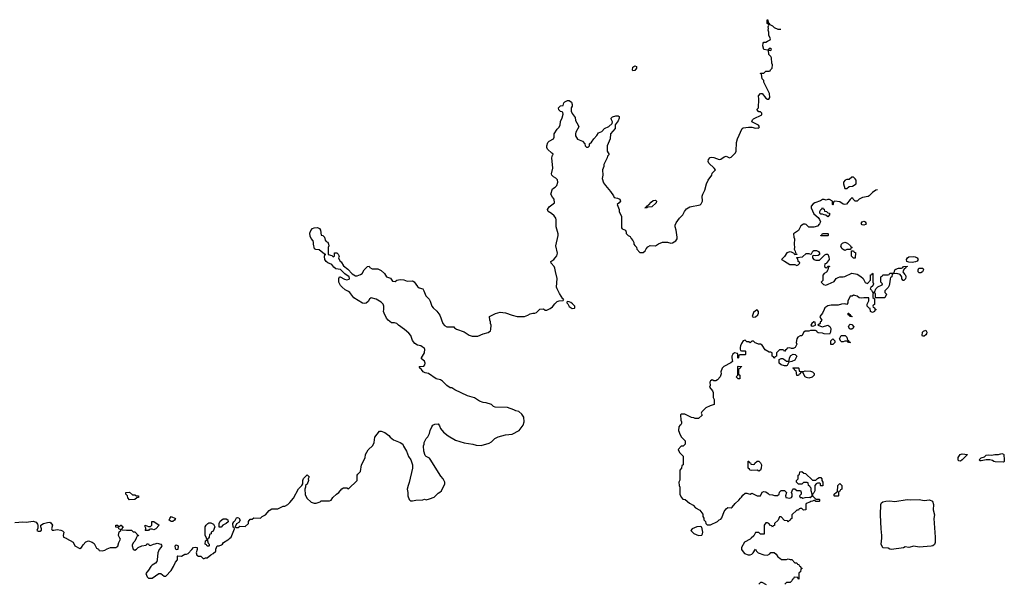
# Model space of a CAD drawing. Header units: inches. Extents: x 2347120 to 2490770, y 707513 to 877705.
# Tile 111 of 132: x 2477574 to 2488999, y 789477 to 796013. Entities that reach past the tile are written whole.
import ezdxf

# ---------------------------------------------------------------- set-up
doc = ezdxf.new("R2010")
doc.units = ezdxf.units.IN
doc.header["$MEASUREMENT"] = 0
for name, color, linetype in [('C4778', 7, 'Continuous'), ('C4779', 7, 'Continuous'), ('C4788', 7, 'Continuous'), ('C4789', 7, 'Continuous')]:
    doc.layers.add(name, color=color, linetype=linetype)

msp = doc.modelspace()

# ---------------------------------------------------------------- linework, layer by layer
at = {"layer": 'C4778', "color": 5, "elevation": 80}
for points in [[(2478112, 790000), (2478118, 789998), (2478195, 789955), (2478214, 789910), (2478270, 789882), (2478290, 789891), (2478310, 789922), (2478343, 789957), (2478371, 789971), (2478415, 789955), (2478437, 789937), (2478465, 789885), (2478490, 789874), (2478498, 789858), (2478530, 789852), (2478560, 789860), (2478590, 789878), (2478629, 789891), (2478688, 789892), (2478714, 789906), (2478724, 789950), (2478742, 789990), (2478737, 790000)], [(2478927, 790000), (2478910, 789966), (2478890, 789946), (2478880, 789920), (2478878, 789910), (2478890, 789874), (2478910, 789862), (2478930, 789872), (2478950, 789892), (2478990, 789912), (2479042, 789918), (2479050, 789934), (2479070, 789934), (2479078, 789918), (2479090, 789914), (2479128, 789932), (2479147, 789933), (2479170, 789942), (2479210, 789932), (2479220, 789920), (2479222, 789910), (2479212, 789890), (2479192, 789870), (2479178, 789830), (2479171, 789749), (2479165, 789730), (2479151, 789710), (2479110, 789685), (2479095, 789670), (2479070, 789628), (2479038, 789590), (2479052, 789550), (2479070, 789538), (2479110, 789538), (2479190, 789591), (2479210, 789591), (2479250, 789561), (2479270, 789561), (2479333, 789627), (2479359, 789670), (2479380, 789720), (2479406, 789750), (2479406, 789790), (2479410, 789794), (2479450, 789792), (2479490, 789814), (2479510, 789814), (2479530, 789822), (2479573, 789867), (2479589, 789891), (2479610, 789896), (2479634, 789890), (2479634, 789870), (2479621, 789830), (2479630, 789802), (2479650, 789792), (2479674, 789790), (2479704, 789764), (2479716, 789764), (2479730, 789771), (2479750, 789771), (2479790, 789805), (2479819, 789821), (2479848, 789850), (2479849, 789871), (2479866, 789910), (2479890, 789912), (2479916, 789924), (2479928, 789932), (2479938, 789950), (2479990, 789981), (2480000, 789990)], [(2479763, 790000), (2479754, 789990), (2479754, 789970), (2479762, 789942), (2479774, 789930), (2479774, 789910), (2479770, 789906), (2479750, 789906), (2479742, 789922), (2479728, 789930), (2479729, 789971), (2479742, 789978), (2479746, 789990), (2479742, 790000)]]:
    msp.add_lwpolyline(points, dxfattribs=at)
msp.add_lwpolyline([(2479390, 789866), (2479380, 789880), (2479378, 789910), (2479390, 789922), (2479411, 789911), (2479410, 789868)], close=True, dxfattribs=at)
at = {"layer": 'C4779', "color": 5, "elevation": 80}
for points in [[(2478930, 790492), (2478952, 790492), (2478954, 790470), (2478933, 790467), (2478910, 790448), (2478850, 790446), (2478830, 790466), (2478826, 790490), (2478806, 790510), (2478806, 790530), (2478850, 790532), (2478884, 790504), (2478910, 790502)], [(2479130, 790098), (2479110, 790106), (2479090, 790106), (2479078, 790102), (2479070, 790088), (2479028, 790088), (2479038, 790102), (2479036, 790116), (2479028, 790130), (2479028, 790150), (2479070, 790134), (2479090, 790134), (2479106, 790150), (2479107, 790193), (2479130, 790194), (2479192, 790150), (2479154, 790110)], [(2479330, 790195), (2479309, 790210), (2479315, 790230), (2479330, 790251), (2479382, 790230), (2479370, 790209), (2479350, 790195)], [(2479890, 790126), (2479888, 790130), (2479888, 790170), (2479901, 790199), (2479936, 790224), (2479970, 790225), (2479991, 790211), (2479992, 790190), (2479970, 790169), (2479932, 790150), (2479910, 790126)]]:
    msp.add_lwpolyline(points, close=True, dxfattribs=at)
for points in [[(2477518, 790182), (2477610, 790188), (2477650, 790185), (2477730, 790196), (2477764, 790184), (2477782, 790162), (2477786, 790150), (2477785, 790115), (2477774, 790090), (2477790, 790082), (2477810, 790082), (2477827, 790093), (2477828, 790110), (2477818, 790130), (2477818, 790150), (2477849, 790171), (2477897, 790183), (2477924, 790184), (2477936, 790176), (2477953, 790150), (2477945, 790110), (2477952, 790092), (2477970, 790091), (2478010, 790101), (2478053, 790093), (2478070, 790085), (2478085, 790070), (2478078, 790030), (2478082, 790010), (2478112, 790000)], [(2478737, 790000), (2478722, 790030), (2478723, 790057), (2478730, 790074), (2478746, 790090), (2478742, 790102), (2478726, 790110), (2478722, 790122), (2478690, 790126), (2478688, 790150), (2478712, 790152), (2478718, 790138), (2478730, 790134), (2478748, 790152), (2478752, 790152), (2478774, 790130), (2478754, 790110), (2478758, 790098), (2478812, 790092), (2478872, 790092), (2478890, 790074), (2478910, 790072), (2478934, 790050), (2478938, 790038), (2478953, 790033), (2478950, 790026), (2478938, 790022), (2478927, 790000)], [(2479742, 790000), (2479727, 790033), (2479728, 790130), (2479738, 790150), (2479758, 790170), (2479770, 790178), (2479790, 790178), (2479824, 790164), (2479838, 790130), (2479818, 790082), (2479794, 790070), (2479794, 790050), (2479778, 790042), (2479772, 790010), (2479763, 790000)]]:
    msp.add_lwpolyline(points, dxfattribs=at)
at = {"layer": 'C4788', "color": 5}
msp.add_line((2480000, 789990, 80), (2480011, 790000, 80), dxfattribs=at)
at = {"layer": 'C4788', "color": 5, "elevation": 80}
for points in [[(2486062, 790000), (2486050, 789988), (2485985, 789955), (2485951, 789890), (2485951, 789870), (2485957, 789857), (2485983, 789823), (2486026, 789806), (2486050, 789807), (2486070, 789816), (2486084, 789830), (2486110, 789872), (2486122, 789850), (2486142, 789830), (2486210, 789805), (2486250, 789802), (2486280, 789820), (2486290, 789832), (2486330, 789834), (2486350, 789814), (2486370, 789782), (2486394, 789770), (2486413, 789753), (2486470, 789754), (2486490, 789762), (2486513, 789753), (2486532, 789752), (2486570, 789714), (2486593, 789713), (2486598, 789698), (2486613, 789693), (2486618, 789678), (2486633, 789673), (2486638, 789658), (2486654, 789650), (2486638, 789642), (2486634, 789610), (2486618, 789602), (2486614, 789590), (2486614, 789526), (2486607, 789527), (2486602, 789542), (2486570, 789546), (2486558, 789542), (2486553, 789527), (2486538, 789522), (2486533, 789507), (2486513, 789487), (2486470, 789486), (2486452, 789468)], [(2488196, 790000), (2488196, 789950), (2488190, 789927), (2488170, 789913), (2488150, 789906), (2488010, 789897), (2487950, 789907), (2487890, 789893), (2487850, 789899), (2487830, 789889), (2487690, 789869), (2487670, 789874), (2487650, 789885), (2487590, 789889), (2487570, 789929), (2487577, 790000)], [(2486240, 789460), (2486190, 789486), (2486170, 789486), (2486152, 789468)]]:
    msp.add_lwpolyline(points, dxfattribs=at)
at = {"layer": 'C4789', "color": 5, "elevation": 80}
for points in [[(2480011, 790000), (2480027, 790013), (2480066, 790110), (2480062, 790122), (2480050, 790126), (2480048, 790170), (2480058, 790190), (2480075, 790205), (2480090, 790234), (2480102, 790238), (2480115, 790235), (2480134, 790210), (2480117, 790183), (2480090, 790166), (2480074, 790130), (2480082, 790122), (2480110, 790125), (2480130, 790138), (2480190, 790136), (2480228, 790170), (2480228, 790192), (2480250, 790222), (2480270, 790222), (2480290, 790234), (2480367, 790233), (2480386, 790250), (2480428, 790272), (2480470, 790322), (2480500, 790340), (2480570, 790342), (2480630, 790372), (2480650, 790372), (2480686, 790390), (2480696, 790404), (2480710, 790412), (2480750, 790465), (2480810, 790572), (2480848, 790610), (2480858, 790630), (2480858, 790670), (2480869, 790691), (2480910, 790734), (2480931, 790711), (2480922, 790690), (2480925, 790670), (2480910, 790628), (2480892, 790610), (2480891, 790590), (2480882, 790570), (2480886, 790506), (2480905, 790465), (2480957, 790417), (2480990, 790405), (2481015, 790405), (2481059, 790421), (2481073, 790433), (2481167, 790433), (2481190, 790442), (2481208, 790470), (2481250, 790512), (2481278, 790530), (2481310, 790571), (2481330, 790582), (2481370, 790582), (2481390, 790574), (2481488, 790670), (2481489, 790730), (2481496, 790744), (2481530, 790774), (2481541, 790850), (2481582, 790930), (2481588, 790970), (2481616, 791024), (2481670, 791074), (2481688, 791110), (2481695, 791170), (2481750, 791242), (2481770, 791241), (2481810, 791227), (2481858, 791190), (2481872, 791170), (2481910, 791142), (2481990, 791111), (2482018, 791090), (2482026, 791066), (2482061, 791010), (2482087, 790947), (2482111, 790910), (2482131, 790851), (2482131, 790811), (2482095, 790645), (2482081, 790610), (2482071, 790570), (2482078, 790530), (2482078, 790490), (2482092, 790450), (2482110, 790432), (2482130, 790432), (2482170, 790442), (2482250, 790445), (2482270, 790451), (2482290, 790446), (2482330, 790456), (2482383, 790477), (2482430, 790522), (2482450, 790532), (2482468, 790550), (2482508, 790630), (2482508, 790650), (2482488, 790690), (2482460, 790720), (2482338, 790918), (2482330, 790928), (2482290, 790948), (2482280, 790960), (2482262, 791010), (2482258, 791070), (2482268, 791090), (2482268, 791110), (2482290, 791154), (2482310, 791174), (2482330, 791214), (2482338, 791250), (2482355, 791290), (2482369, 791311), (2482390, 791324), (2482430, 791325), (2482444, 791304), (2482458, 791270), (2482492, 791230), (2482547, 791187), (2482630, 791138), (2482730, 791106), (2482831, 791091), (2482870, 791079), (2482930, 791076), (2483020, 791100), (2483050, 791118), (2483086, 791154), (2483126, 791174), (2483210, 791199), (2483290, 791207), (2483370, 791247), (2483417, 791310), (2483429, 791350), (2483423, 791403), (2483399, 791439), (2483366, 791470), (2483330, 791475), (2483309, 791489), (2483234, 791514), (2483090, 791518), (2483070, 791528), (2483049, 791549), (2482986, 791570), (2482950, 791575), (2482910, 791589), (2482850, 791629), (2482770, 791649), (2482622, 791722), (2482590, 791742), (2482570, 791742), (2482530, 791769), (2482480, 791820), (2482457, 791837), (2482406, 791846), (2482318, 791910), (2482278, 791918), (2482255, 791930), (2482237, 791957), (2482218, 791970), (2482218, 791978), (2482209, 791990), (2482265, 791995), (2482276, 792010), (2482278, 792030), (2482272, 792052), (2482238, 792078), (2482235, 792090), (2482273, 792150), (2482275, 792190), (2482270, 792199), (2482230, 792229), (2482190, 792239), (2482158, 792258), (2482132, 792292), (2482112, 792352), (2482090, 792377), (2482039, 792419), (2481969, 792470), (2481950, 792489), (2481924, 792496), (2481890, 792498), (2481850, 792529), (2481830, 792553), (2481802, 792610), (2481797, 792630), (2481801, 792650), (2481798, 792690), (2481790, 792712), (2481770, 792738), (2481712, 792772), (2481654, 792786), (2481631, 792770), (2481616, 792744), (2481595, 792725), (2481570, 792722), (2481550, 792726), (2481450, 792789), (2481404, 792850), (2481390, 792861), (2481350, 792879), (2481315, 792910), (2481298, 792930), (2481278, 792970), (2481278, 793010), (2481286, 793030), (2481294, 793030), (2481342, 793002), (2481370, 792997), (2481397, 793003), (2481401, 793010), (2481398, 793030), (2481345, 793065), (2481295, 793115), (2481244, 793124), (2481221, 793141), (2481194, 793174), (2481150, 793193), (2481129, 793209), (2481116, 793230), (2481112, 793268), (2481114, 793286), (2481126, 793290), (2481110, 793294), (2481050, 793342), (2481009, 793349), (2480995, 793355), (2480983, 793410), (2480985, 793430), (2480981, 793450), (2480956, 793476), (2480944, 793504), (2480942, 793538), (2480951, 793569), (2480970, 793590), (2480990, 793599), (2481030, 793603), (2481051, 793591), (2481063, 793570), (2481073, 793513), (2481090, 793511), (2481110, 793492), (2481117, 793457), (2481130, 793442), (2481150, 793431), (2481158, 793410), (2481162, 793390), (2481152, 793370), (2481152, 793290), (2481197, 793277), (2481210, 793262), (2481226, 793270), (2481226, 793310), (2481254, 793310), (2481270, 793294), (2481282, 793270), (2481272, 793250), (2481292, 793210), (2481303, 793203), (2481330, 793158), (2481380, 793120), (2481430, 793067), (2481470, 793044), (2481490, 793043), (2481530, 793056), (2481549, 793071), (2481570, 793112), (2481610, 793152), (2481630, 793154), (2481638, 793138), (2481664, 793124), (2481730, 793125), (2481770, 793106), (2481806, 793070), (2481830, 793032), (2481875, 793015), (2481901, 792981), (2481930, 792978), (2481950, 792991), (2481990, 793001), (2482030, 792995), (2482070, 792981), (2482130, 792985), (2482140, 792980), (2482150, 792972), (2482190, 792918), (2482210, 792905), (2482251, 792890), (2482265, 792870), (2482285, 792810), (2482325, 792770), (2482338, 792750), (2482358, 792690), (2482371, 792670), (2482413, 792633), (2482448, 792588), (2482485, 792490), (2482505, 792465), (2482530, 792452), (2482610, 792452), (2482620, 792440), (2482643, 792423), (2482731, 792391), (2482790, 792356), (2482824, 792344), (2482890, 792343), (2482950, 792371), (2483010, 792385), (2483035, 792405), (2483040, 792420), (2483046, 792470), (2483038, 792490), (2483038, 792510), (2483028, 792530), (2483026, 792570), (2483094, 792606), (2483150, 792621), (2483210, 792615), (2483290, 792586), (2483348, 792572), (2483430, 792571), (2483470, 792585), (2483498, 792602), (2483529, 792611), (2483550, 792611), (2483570, 792619), (2483610, 792656), (2483650, 792661), (2483670, 792646), (2483690, 792646), (2483730, 792665), (2483757, 792683), (2483782, 792718), (2483810, 792745), (2483833, 792753), (2483882, 792758), (2483886, 792770), (2483876, 792776), (2483837, 792837), (2483809, 792890), (2483804, 792910), (2483809, 793010), (2483793, 793093), (2483784, 793130), (2483774, 793150), (2483742, 793190), (2483738, 793210), (2483770, 793231), (2483789, 793250), (2483805, 793275), (2483815, 793305), (2483794, 793390), (2483824, 793510), (2483824, 793530), (2483799, 793610), (2483799, 793690), (2483794, 793710), (2483777, 793737), (2483746, 793766), (2483706, 793790), (2483698, 793810), (2483716, 793844), (2483778, 793890), (2483775, 793930), (2483755, 793955), (2483738, 793990), (2483758, 794050), (2483788, 794070), (2483808, 794090), (2483819, 794130), (2483814, 794154), (2483795, 794175), (2483768, 794190), (2483749, 794209), (2483744, 794224), (2483762, 794290), (2483749, 794409), (2483758, 794442), (2483766, 794450), (2483762, 794462), (2483750, 794466), (2483699, 794510), (2483689, 794530), (2483689, 794550), (2483702, 794590), (2483717, 794603), (2483769, 794631), (2483775, 794650), (2483775, 794690), (2483810, 794742), (2483830, 794762), (2483844, 794790), (2483849, 794831), (2483870, 794874), (2483879, 794919), (2483876, 794936), (2483870, 794946), (2483848, 794948), (2483830, 794966), (2483826, 794990), (2483848, 795012), (2483882, 795018), (2483888, 795050), (2483900, 795060), (2483930, 795076), (2483950, 795076), (2483975, 795055), (2483986, 795030), (2483985, 795010), (2483972, 794990), (2483973, 794953), (2483984, 794924), (2484020, 794880), (2484025, 794845), (2484037, 794817), (2484056, 794790), (2484061, 794770), (2484027, 794710), (2484023, 794690), (2484025, 794665), (2484048, 794628), (2484104, 794604), (2484133, 794573), (2484134, 794550), (2484150, 794534), (2484170, 794534), (2484186, 794550), (2484187, 794573), (2484210, 794592), (2484235, 794630), (2484272, 794668), (2484290, 794702), (2484330, 794718), (2484358, 794750), (2484410, 794775), (2484449, 794810), (2484453, 794830), (2484442, 794850), (2484438, 794870), (2484453, 794887), (2484490, 794897), (2484517, 794897), (2484530, 794892), (2484530, 794870), (2484519, 794841), (2484485, 794795), (2484482, 794750), (2484431, 794690), (2484424, 794630), (2484391, 794550), (2484392, 794490), (2484412, 794450), (2484394, 794430), (2484392, 794410), (2484362, 794358), (2484353, 794333), (2484351, 794309), (2484338, 794270), (2484342, 794210), (2484332, 794170), (2484350, 794122), (2484371, 794090), (2484430, 794022), (2484465, 793970), (2484471, 793951), (2484510, 793942), (2484536, 793930), (2484545, 793910), (2484531, 793890), (2484505, 793870), (2484531, 793810), (2484531, 793790), (2484556, 793730), (2484558, 793598), (2484566, 793586), (2484602, 793570), (2484612, 793548), (2484612, 793532), (2484634, 793510), (2484657, 793497), (2484670, 793474), (2484690, 793454), (2484702, 793430), (2484702, 793410), (2484710, 793394), (2484730, 793374), (2484734, 793350), (2484770, 793314), (2484810, 793314), (2484830, 793334), (2484843, 793357), (2484863, 793377), (2484890, 793394), (2484950, 793392), (2484986, 793414), (2485031, 793431), (2485090, 793431), (2485130, 793421), (2485150, 793426), (2485188, 793450), (2485202, 793470), (2485204, 793490), (2485193, 793570), (2485181, 793610), (2485181, 793630), (2485190, 793658), (2485229, 793711), (2485268, 793750), (2485288, 793790), (2485310, 793818), (2485350, 793841), (2485470, 793867), (2485481, 793879), (2485495, 793910), (2485494, 793966), (2485499, 793990), (2485524, 794036), (2485542, 794110), (2485563, 794150), (2485605, 794210), (2485610, 794232), (2485648, 794270), (2485634, 794290), (2485572, 794350), (2485563, 794370), (2485567, 794393), (2485587, 794413), (2485603, 794417), (2485630, 794413), (2485690, 794391), (2485710, 794397), (2485750, 794424), (2485770, 794431), (2485810, 794411), (2485830, 794417), (2485879, 794470), (2485889, 794490), (2485893, 794587), (2485904, 794630), (2485958, 794750), (2485970, 794758), (2486030, 794766), (2486070, 794766), (2486110, 794756), (2486138, 794758), (2486146, 794754), (2486156, 794764), (2486158, 794770), (2486146, 794790), (2486069, 794830), (2486078, 794850), (2486090, 794862), (2486186, 794910), (2486186, 794930), (2486170, 794946), (2486150, 794946), (2486128, 794970), (2486146, 794990), (2486149, 795090), (2486145, 795130), (2486170, 795158), (2486190, 795158), (2486230, 795102), (2486250, 795092), (2486267, 795093), (2486278, 795110), (2486275, 795155), (2486208, 795290), (2486207, 795307), (2486188, 795328), (2486182, 795382), (2486168, 795390), (2486170, 795394), (2486210, 795394), (2486230, 795414), (2486270, 795414), (2486282, 795418), (2486286, 795430), (2486306, 795450), (2486308, 795490), (2486302, 795510), (2486298, 795570), (2486290, 795586), (2486268, 795610), (2486262, 795658), (2486290, 795654), (2486298, 795670), (2486290, 795678), (2486270, 795678), (2486260, 795660), (2486250, 795658), (2486210, 795669), (2486195, 795710), (2486200, 795740), (2486207, 795753), (2486230, 795754), (2486250, 795762), (2486282, 795778), (2486286, 795790), (2486267, 795833), (2486266, 795870), (2486258, 795890), (2486262, 795910), (2486258, 795930), (2486266, 795950), (2486262, 795962), (2486248, 795970), (2486247, 796013), (2486254, 796010), (2486258, 795978), (2486270, 795974), (2486278, 795958), (2486310, 795942), (2486330, 795922), (2486370, 795902), (2486405, 795902)], [(2487527, 794041), (2487510, 794034), (2487471, 794009), (2487431, 793969), (2487418, 793962), (2487354, 793950), (2487314, 793930), (2487290, 793908), (2487267, 793907), (2487246, 793930), (2487242, 793942), (2487230, 793946), (2487210, 793929), (2487168, 793872), (2487150, 793869), (2487130, 793875), (2487090, 793902), (2487033, 793907), (2487018, 793902), (2487014, 793870), (2487010, 793866), (2487006, 793870), (2487006, 793910), (2486970, 793926), (2486950, 793926), (2486930, 793918), (2486907, 793927), (2486890, 793928), (2486867, 793913), (2486802, 793890), (2486782, 793878), (2486758, 793850), (2486758, 793830), (2486790, 793762), (2486839, 793719), (2486855, 793695), (2486865, 793670), (2486855, 793645), (2486830, 793618), (2486788, 793608), (2486730, 793608), (2486699, 793639), (2486690, 793642), (2486670, 793642), (2486637, 793623), (2486610, 793569), (2486551, 793529), (2486556, 793490), (2486566, 793470), (2486559, 793410), (2486565, 793370), (2486562, 793350), (2486574, 793330), (2486578, 793298), (2486590, 793294), (2486592, 793288), (2486570, 793286), (2486562, 793302), (2486530, 793318), (2486510, 793319), (2486474, 793310), (2486450, 793268), (2486414, 793230), (2486450, 793212), (2486510, 793172), (2486570, 793174), (2486590, 793162), (2486606, 793170), (2486626, 793190), (2486622, 793202), (2486607, 793207), (2486602, 793242), (2486590, 793246), (2486590, 793254), (2486656, 793264), (2486700, 793300), (2486730, 793302), (2486750, 793294), (2486762, 793298), (2486778, 793330), (2486790, 793338), (2486818, 793338), (2486844, 793324), (2486853, 793307), (2486854, 793290), (2486840, 793280), (2486810, 793275), (2486782, 793278), (2486774, 793270), (2486772, 793250), (2486790, 793232), (2486810, 793225), (2486856, 793224), (2486916, 793284), (2486930, 793292), (2486953, 793293), (2486964, 793264), (2486965, 793230), (2486933, 793187), (2486918, 793182), (2486914, 793150), (2486930, 793134), (2486942, 793138), (2486950, 793154), (2486970, 793154), (2486972, 793150), (2486958, 793142), (2486952, 793110), (2486937, 793083), (2486910, 793068), (2486892, 793050), (2486892, 792990), (2486872, 792970), (2486902, 792942), (2486926, 792934), (2486956, 792944), (2487024, 792976), (2487049, 793011), (2487070, 793023), (2487090, 793031), (2487130, 793031), (2487150, 793036), (2487230, 793074), (2487290, 793062), (2487335, 793035), (2487362, 793010), (2487385, 792965), (2487410, 792954), (2487447, 792993), (2487448, 793052), (2487462, 793058), (2487470, 793074), (2487474, 793070), (2487474, 792970), (2487482, 792950), (2487473, 792927), (2487450, 792906), (2487442, 792890), (2487458, 792878), (2487470, 792854), (2487490, 792854), (2487498, 792862), (2487507, 792893), (2487530, 792914), (2487582, 792938), (2487586, 792950), (2487566, 792970), (2487566, 793030), (2487582, 793038), (2487590, 793054), (2487650, 793054), (2487662, 793058), (2487670, 793074), (2487710, 793074), (2487722, 793078), (2487728, 793112), (2487740, 793120), (2487770, 793132), (2487807, 793133), (2487822, 793138), (2487830, 793152), (2487870, 793154), (2487872, 793150), (2487858, 793142), (2487854, 793130), (2487838, 793122), (2487822, 793090), (2487840, 793060), (2487851, 793051), (2487858, 793030), (2487852, 793008), (2487834, 792990), (2487826, 792990), (2487810, 793006), (2487809, 793030), (2487790, 793058), (2487750, 793068), (2487713, 793067), (2487698, 793062), (2487694, 793030), (2487678, 793022), (2487673, 793007), (2487672, 792972), (2487662, 792930), (2487650, 792906), (2487614, 792870), (2487614, 792850), (2487632, 792830), (2487611, 792789), (2487506, 792786), (2487506, 792830), (2487502, 792842), (2487490, 792846), (2487478, 792842), (2487474, 792830), (2487474, 792790), (2487494, 792774), (2487494, 792710), (2487478, 792702), (2487474, 792690), (2487478, 792678), (2487493, 792673), (2487498, 792658), (2487512, 792650), (2487498, 792642), (2487494, 792630), (2487470, 792618), (2487446, 792630), (2487442, 792662), (2487430, 792666), (2487406, 792690), (2487408, 792712), (2487427, 792753), (2487426, 792786), (2487370, 792788), (2487342, 792782), (2487313, 792787), (2487290, 792808), (2487264, 792816), (2487250, 792818), (2487232, 792808), (2487210, 792806), (2487182, 792750), (2487182, 792730), (2487172, 792708), (2487150, 792718), (2487110, 792715), (2487070, 792702), (2486990, 792704), (2486950, 792695), (2486918, 792670), (2486907, 792653), (2486891, 792610), (2486858, 792570), (2486865, 792550), (2486881, 792530), (2486870, 792514), (2486862, 792510), (2486862, 792490), (2486834, 792470), (2486890, 792451), (2486950, 792470), (2486974, 792454), (2486987, 792430), (2486982, 792390), (2486970, 792366), (2486910, 792368), (2486890, 792378), (2486840, 792380), (2486826, 792390), (2486822, 792402), (2486807, 792407), (2486750, 792408), (2486730, 792402), (2486690, 792402), (2486672, 792390), (2486650, 792346), (2486630, 792346), (2486602, 792330), (2486592, 792310), (2486585, 792270), (2486591, 792249), (2486574, 792210), (2486550, 792198), (2486530, 792198), (2486510, 792206), (2486478, 792202), (2486474, 792190), (2486458, 792182), (2486450, 792166), (2486442, 792182), (2486430, 792186), (2486390, 792186), (2486354, 792150), (2486354, 792110), (2486338, 792102), (2486332, 792088), (2486326, 792090), (2486322, 792102), (2486306, 792110), (2486306, 792150), (2486290, 792158), (2486270, 792158), (2486223, 792183), (2486190, 792238), (2486170, 792248), (2486148, 792248), (2486120, 792260), (2486107, 792267), (2486090, 792286), (2486070, 792286), (2486050, 792266), (2486035, 792275), (2486010, 792278), (2485990, 792295), (2485970, 792288), (2485950, 792258), (2485938, 792230), (2485932, 792210), (2485933, 792193), (2485938, 792178), (2485950, 792174), (2485990, 792174), (2485994, 792170), (2485994, 792130), (2485990, 792126), (2485930, 792126), (2485918, 792122), (2485914, 792090), (2485910, 792086), (2485906, 792090), (2485906, 792130), (2485902, 792142), (2485870, 792148), (2485850, 792135), (2485838, 792110), (2485836, 792090), (2485845, 792050), (2485827, 792033), (2485745, 791990), (2485725, 791970), (2485711, 791930), (2485715, 791905), (2485702, 791870), (2485670, 791838), (2485650, 791826), (2485630, 791826), (2485610, 791838), (2485590, 791826), (2485582, 791810), (2485585, 791770), (2485578, 791750), (2485612, 791710), (2485622, 791690), (2485622, 791630), (2485634, 791610), (2485634, 791550), (2485584, 791536), (2485534, 791510), (2485490, 791466), (2485482, 791450), (2485492, 791428), (2485450, 791386), (2485410, 791386), (2485395, 791395), (2485370, 791398), (2485290, 791438), (2485250, 791438), (2485242, 791430), (2485245, 791370), (2485252, 791350), (2485252, 791330), (2485244, 791316), (2485232, 791308), (2485222, 791290), (2485218, 791250), (2485237, 791197), (2485252, 791170), (2485294, 791130), (2485294, 791090), (2485272, 791068), (2485250, 791066), (2485214, 791030), (2485230, 790994), (2485274, 790950), (2485274, 790850), (2485258, 790842), (2485254, 790810), (2485234, 790790), (2485233, 790673), (2485222, 790650), (2485225, 790610), (2485232, 790590), (2485232, 790510), (2485250, 790474), (2485270, 790454), (2485294, 790450), (2485346, 790406), (2485390, 790382), (2485414, 790350), (2485464, 790324), (2485500, 790280), (2485502, 790250), (2485512, 790232), (2485513, 790213), (2485532, 790192), (2485534, 790170), (2485550, 790154), (2485590, 790154), (2485670, 790192), (2485690, 790212), (2485710, 790222), (2485723, 790237), (2485749, 790310), (2485770, 790342), (2485790, 790354), (2485830, 790352), (2485840, 790360), (2485876, 790404), (2485920, 790440), (2485936, 790464), (2485950, 790474), (2485963, 790497), (2485990, 790522), (2486010, 790522), (2486033, 790513), (2486050, 790512), (2486070, 790522), (2486130, 790492), (2486170, 790492), (2486190, 790532), (2486210, 790542), (2486230, 790538), (2486259, 790519), (2486270, 790505), (2486310, 790502), (2486333, 790493), (2486367, 790493), (2486386, 790510), (2486390, 790534), (2486410, 790554), (2486447, 790553), (2486472, 790530), (2486461, 790490), (2486465, 790470), (2486510, 790463), (2486528, 790470), (2486536, 790484), (2486538, 790510), (2486529, 790530), (2486546, 790570), (2486550, 790574), (2486570, 790574), (2486590, 790554), (2486633, 790553), (2486642, 790530), (2486642, 790510), (2486622, 790490), (2486632, 790472), (2486650, 790471), (2486662, 790462), (2486689, 790471), (2486735, 790475), (2486748, 790472), (2486768, 790490), (2486769, 790510), (2486758, 790550), (2486758, 790578), (2486746, 790590), (2486742, 790602), (2486726, 790610), (2486722, 790642), (2486710, 790646), (2486670, 790646), (2486650, 790626), (2486610, 790626), (2486586, 790650), (2486586, 790670), (2486606, 790690), (2486608, 790730), (2486622, 790738), (2486628, 790770), (2486650, 790772), (2486672, 790752), (2486692, 790750), (2486773, 790673), (2486810, 790672), (2486830, 790692), (2486850, 790702), (2486870, 790702), (2486882, 790690), (2486882, 790670), (2486892, 790650), (2486892, 790608), (2486870, 790606), (2486866, 790610), (2486866, 790630), (2486856, 790636), (2486830, 790638), (2486814, 790630), (2486802, 790610), (2486802, 790550), (2486790, 790526), (2486774, 790510), (2486774, 790490), (2486810, 790454), (2486850, 790454), (2486854, 790450), (2486854, 790430), (2486850, 790426), (2486810, 790426), (2486798, 790438), (2486790, 790438), (2486772, 790428), (2486753, 790427), (2486742, 790418), (2486698, 790402), (2486694, 790390), (2486694, 790330), (2486670, 790326), (2486650, 790346), (2486630, 790346), (2486618, 790342), (2486610, 790326), (2486590, 790326), (2486534, 790270), (2486533, 790227), (2486518, 790222), (2486514, 790210), (2486498, 790202), (2486490, 790186), (2486482, 790202), (2486450, 790206), (2486410, 790246), (2486390, 790246), (2486374, 790210), (2486334, 790170), (2486332, 790148), (2486318, 790142), (2486310, 790126), (2486302, 790142), (2486287, 790147), (2486266, 790170), (2486250, 790178), (2486230, 790178), (2486212, 790150), (2486213, 790047), (2486170, 790048), (2486150, 790066), (2486110, 790066), (2486091, 790029), (2486062, 790000)], [(2487577, 790000), (2487579, 790030), (2487570, 790110), (2487563, 790270), (2487568, 790390), (2487574, 790410), (2487590, 790421), (2487626, 790430), (2487670, 790432), (2487730, 790427), (2487870, 790450), (2487915, 790445), (2488010, 790450), (2488070, 790437), (2488130, 790443), (2488165, 790430), (2488176, 790390), (2488174, 790330), (2488187, 790270), (2488182, 790230), (2488196, 790010), (2488196, 790000)]]:
    msp.add_lwpolyline(points, dxfattribs=at)
for points in [[(2484690, 795418), (2484684, 795430), (2484690, 795462), (2484710, 795479), (2484731, 795470), (2484730, 795450), (2484710, 795422)], [(2487250, 794186), (2487230, 794186), (2487200, 794160), (2487170, 794158), (2487154, 794150), (2487134, 794130), (2487134, 794110), (2487150, 794054), (2487170, 794054), (2487200, 794080), (2487236, 794084), (2487278, 794110), (2487278, 794150), (2487270, 794166)], [(2484850, 793829), (2484828, 793830), (2484846, 793834), (2484848, 793850), (2484875, 793865), (2484902, 793898), (2484925, 793915), (2484950, 793918), (2484962, 793910), (2484958, 793890), (2484910, 793844), (2484862, 793838)], [(2486950, 793726), (2486927, 793747), (2486908, 793748), (2486890, 793758), (2486870, 793758), (2486858, 793770), (2486858, 793790), (2486869, 793811), (2486882, 793818), (2486890, 793834), (2486898, 793818), (2486910, 793814), (2486914, 793794), (2486934, 793790), (2486953, 793773), (2486972, 793770), (2486972, 793748)], [(2487370, 793629), (2487350, 793634), (2487337, 793650), (2487349, 793670), (2487370, 793676), (2487383, 793670), (2487397, 793650), (2487390, 793639)], [(2486870, 793506), (2486868, 793510), (2486882, 793518), (2486890, 793534), (2486950, 793534), (2486954, 793530), (2486954, 793510), (2486950, 793508)], [(2487150, 793338), (2487130, 793346), (2487116, 793356), (2487103, 793383), (2487108, 793410), (2487120, 793420), (2487150, 793431), (2487180, 793420), (2487214, 793390), (2487218, 793378), (2487232, 793370), (2487218, 793362), (2487214, 793346), (2487210, 793346), (2487170, 793346)], [(2487248, 793248), (2487226, 793270), (2487226, 793334), (2487250, 793334), (2487258, 793318), (2487272, 793312), (2487270, 793249)], [(2487930, 793197), (2487890, 793199), (2487869, 793209), (2487864, 793230), (2487874, 793250), (2487890, 793261), (2487950, 793267), (2487964, 793264), (2487986, 793250), (2487998, 793230), (2487986, 793214), (2487970, 793204)], [(2488010, 793078), (2488003, 793083), (2487998, 793090), (2487998, 793110), (2488006, 793130), (2488054, 793130), (2488062, 793110), (2488050, 793088), (2488030, 793078)], [(2483930, 792746), (2483922, 792738), (2483922, 792730), (2483936, 792716), (2483950, 792686), (2483984, 792664), (2484010, 792666), (2484015, 792670), (2484015, 792690), (2483990, 792719), (2483970, 792734), (2483950, 792742)], [(2486130, 792648), (2486110, 792638), (2486090, 792618), (2486074, 792570), (2486090, 792562), (2486110, 792565), (2486138, 792590), (2486148, 792610), (2486148, 792630)], [(2487230, 792568), (2487206, 792570), (2487202, 792582), (2487186, 792590), (2487186, 792610), (2487194, 792610), (2487198, 792598), (2487210, 792594), (2487218, 792578), (2487234, 792570)], [(2486790, 792508), (2486765, 792490), (2486752, 792470), (2486770, 792458), (2486790, 792461), (2486808, 792470), (2486806, 792506)], [(2487230, 792422), (2487205, 792425), (2487189, 792449), (2487197, 792470), (2487210, 792481), (2487230, 792477), (2487251, 792450), (2487246, 792434)], [(2486986, 792246), (2486986, 792290), (2487010, 792312), (2487034, 792290), (2487034, 792270), (2487010, 792246)], [(2487190, 792268), (2487182, 792282), (2487170, 792286), (2487150, 792286), (2487130, 792278), (2487110, 792278), (2487103, 792283), (2487088, 792310), (2487106, 792350), (2487154, 792350), (2487172, 792332), (2487178, 792298), (2487190, 792294), (2487198, 792278), (2487214, 792270), (2487210, 792268)], [(2488050, 792342), (2488044, 792350), (2488049, 792390), (2488060, 792400), (2488090, 792411), (2488098, 792390), (2488096, 792370), (2488090, 792358), (2488070, 792342)], [(2486450, 791998), (2486408, 792010), (2486388, 792030), (2486387, 792073), (2486410, 792082), (2486430, 792082), (2486454, 792070), (2486470, 792054), (2486490, 792054), (2486502, 792058), (2486506, 792090), (2486523, 792117), (2486548, 792132), (2486574, 792130), (2486592, 792110), (2486570, 792066), (2486532, 792048), (2486498, 792042), (2486478, 792002), (2486470, 791998)], [(2485910, 791846), (2485888, 791870), (2485906, 791890), (2485906, 791990), (2485910, 791994), (2485952, 791992), (2485950, 791986), (2485938, 791982), (2485930, 791966), (2485918, 791962), (2485914, 791950), (2485914, 791910), (2485918, 791898), (2485931, 791890), (2485930, 791848)], [(2486630, 791934), (2486670, 791934), (2486690, 791942), (2486750, 791938), (2486774, 791930), (2486794, 791910), (2486794, 791890), (2486770, 791869), (2486730, 791854), (2486702, 791862), (2486689, 791870), (2486662, 791922), (2486650, 791926), (2486638, 791922), (2486630, 791906), (2486618, 791902), (2486610, 791886), (2486590, 791886), (2486582, 791942), (2486570, 791946), (2486562, 791962), (2486546, 791970), (2486550, 791974), (2486610, 791974), (2486614, 791970), (2486618, 791938)], [(2488490, 790893), (2488470, 790895), (2488465, 790905), (2488464, 790936), (2488486, 790970), (2488510, 790979), (2488572, 790970), (2488510, 790909)], [(2488990, 790882), (2488894, 790886), (2488878, 790890), (2488861, 790901), (2488830, 790909), (2488790, 790909), (2488730, 790895), (2488718, 790898), (2488709, 790910), (2488730, 790931), (2488770, 790945), (2488790, 790961), (2488810, 790965), (2488850, 790961), (2488890, 790971), (2488930, 790971), (2488970, 790981), (2488990, 790976), (2488994, 790970), (2488999, 790910), (2488996, 790890)], [(2486150, 790778), (2486130, 790788), (2486070, 790786), (2486046, 790790), (2486042, 790802), (2486026, 790810), (2486027, 790893), (2486033, 790893), (2486038, 790878), (2486053, 790873), (2486058, 790858), (2486090, 790854), (2486102, 790858), (2486106, 790870), (2486130, 790894), (2486150, 790894), (2486170, 790872), (2486181, 790850), (2486178, 790810), (2486170, 790788)], [(2487030, 790486), (2487026, 790490), (2487026, 790510), (2487050, 790534), (2487062, 790538), (2487068, 790610), (2487090, 790634), (2487112, 790610), (2487114, 790570), (2487100, 790560), (2487090, 790546), (2487078, 790542), (2487074, 790530), (2487074, 790490), (2487070, 790488)], [(2485475, 790135), (2485430, 790132), (2485378, 790110), (2485362, 790090), (2485395, 790055), (2485450, 790032), (2485490, 790034), (2485498, 790050), (2485499, 790070), (2485488, 790128)]]:
    msp.add_lwpolyline(points, close=True, dxfattribs=at)

doc.saveas('drawing.dxf')
